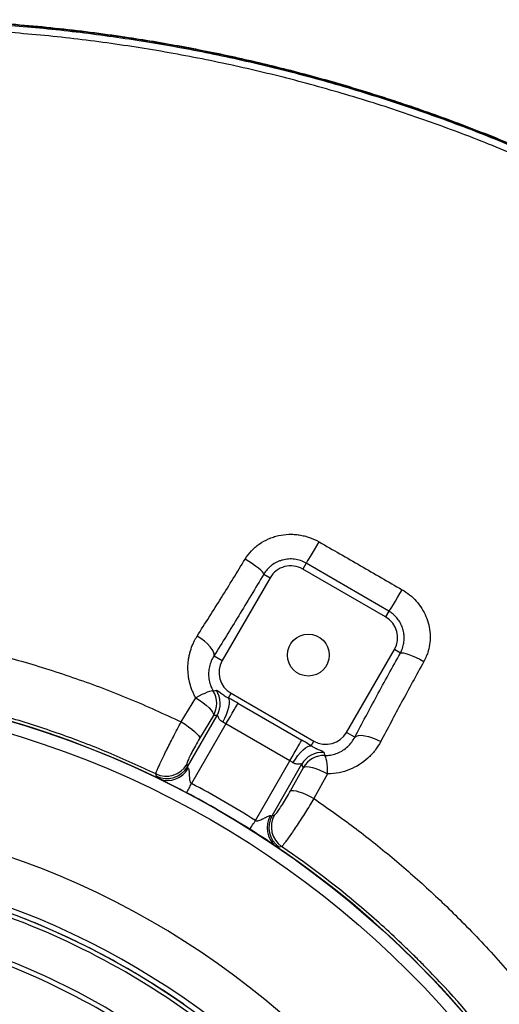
# Model space of a CAD drawing. Header units: millimetres. Extents: x 5387 to 12081, y 1443 to 15453.
# Tile 26 of 27: x 8846 to 9848, y 13395 to 15453. Entities that reach past the tile are written whole.
import ezdxf

# ---------------------------------------------------------------- set-up
doc = ezdxf.new("R2010")
doc.units = ezdxf.units.MM
doc.header["$LTSCALE"] = 5

msp = doc.modelspace()

# ---------------------------------------------------------------- linework, layer by layer
at = {"color": 7, "linetype": 'Continuous', "lineweight": 25}
for p, q in [((9444.5, 14317.4), (9437.5, 14305.2)), ((9610.7, 14205.2), (9437.5, 14305.2)), ((9617.5, 14217), (9444.5, 14317.4)), ((9369.1, 14286.9), (9269.1, 14113.7)), ((9355.9, 14294.5), (9369.1, 14286.9)), ((9617.5, 14217), (9610.7, 14205.2)), ((9251.9, 14123.7), (9269.1, 14113.7)), ((9529, 13963.7), (9629, 14136.9)), ((9641.5, 14129.6), (9629, 14136.9)), ((9250.1, 14050.1), (9256.8, 14051.6)), ((9281.9, 14035.7), (9287.5, 14045.4)), ((9287.5, 14045.4), (9460.7, 13945.4)), ((9183.4, 13985.6), (9213.7, 14035.9)), ((9301.8, 14024.5), (9435.4, 13947.4)), ((9196.5, 13891.9), (9258.4, 13999.1)), ((9250.9, 13999), (9221.8, 13951)), ((9258.4, 13999.1), (9250.9, 13999)), ((9276.9, 13981.4), (9205, 13856.7)), ((9410.5, 13904.3), (9276.9, 13981.4)), ((9546.2, 13953.8), (9529, 13963.7)), ((9455.1, 13935.7), (9460.7, 13945.4)), ((9481.4, 13922), (9483.4, 13915.4)), ((9195, 13896.8), (9196.5, 13891.9)), ((9338.5, 13779.6), (9410.5, 13904.3)), ((9435.1, 13897.2), (9373.2, 13789.9)), ((9438.7, 13890.6), (9435.1, 13897.2)), ((9131.7, 13872), (9130.3, 13876.8)), ((9411.8, 13841.4), (9438.7, 13890.6)), ((9489.4, 13876.8), (9460.9, 13825.4)), ((9373.2, 13789.9), (9378.2, 13791)), ((9393.2, 13725), (9388.3, 13723.8))]:
    msp.add_line(p, q, dxfattribs=at)
at = {"color": 7, "linetype": 'Continuous', "lineweight": 25, "flags": 128}
for points in [[(9444.5, 14317.4), (9445.6, 14318.8), (9447.5, 14321.7), (9450.3, 14326), (9453.7, 14331.5), (9457.7, 14338.2), (9462.2, 14345.6), (9466.9, 14353.6), (9471.7, 14361.8)], [(9355.9, 14294.5), (9355.2, 14296.5), (9353.1, 14299.3), (9349.5, 14302.8), (9344.7, 14306.9), (9338.9, 14311.3), (9332.1, 14316.1), (9324.7, 14321), (9316.9, 14325.8)], [(9617.5, 14217), (9618.6, 14218.4), (9620.6, 14221.3), (9623.4, 14225.7), (9626.9, 14231.3), (9631, 14238.1), (9635.5, 14245.6), (9640.3, 14253.7), (9645.1, 14262)], [(9251.9, 14123.7), (9252.2, 14127.5), (9250.9, 14132), (9248.1, 14137.2), (9243.9, 14142.8), (9238.4, 14148.5), (9231.8, 14154.3), (9224.4, 14159.9), (9216.5, 14165)], [(9641.5, 14129.6), (9643.9, 14130.3), (9647.7, 14130), (9652.8, 14128.9), (9659.1, 14126.8), (9666.3, 14124), (9674.2, 14120.5), (9682.4, 14116.4), (9690.7, 14111.9)], [(9250.1, 14050.1), (9248.4, 14050.4), (9245.7, 14050.1), (9242.1, 14049.1), (9237.6, 14047.5), (9232.4, 14045.3), (9226.6, 14042.6), (9220.3, 14039.5), (9213.7, 14035.9)], [(9213.7, 14035.9), (9221.6, 14030.9), (9229, 14025.6), (9235.7, 14020.3), (9241.4, 14015.1), (9245.9, 14010.2), (9249, 14005.8), (9250.7, 14002), (9250.9, 13999)], [(9270.2, 13984.9), (9274.4, 13993.2), (9278, 14001.4), (9280.8, 14009.3), (9282.9, 14016.7), (9284, 14023.2), (9284.2, 14028.7), (9283.5, 14032.9), (9281.9, 14035.7)], [(9276.9, 13981.4), (9281.6, 13989.4), (9286, 13997.1), (9290.1, 14004.2), (9293.8, 14010.6), (9296.9, 14016), (9299.4, 14020.2), (9301, 14023.1), (9301.8, 14024.5)], [(9183.4, 13985.6), (9191.4, 13980.6), (9198.8, 13975.5), (9205.6, 13970.4), (9211.4, 13965.5), (9216.1, 13961), (9219.5, 13957), (9221.4, 13953.6), (9221.8, 13951)], [(9546.2, 13953.8), (9549.4, 13956), (9554.1, 13957.3), (9560, 13957.6), (9567.1, 13956.8), (9574.9, 13955), (9583.2, 13952.2), (9591.8, 13948.6), (9600.3, 13944.3)], [(9410.5, 13904.3), (9415.1, 13912.3), (9419.5, 13920), (9423.7, 13927.2), (9427.4, 13933.5), (9430.5, 13938.9), (9432.9, 13943.1), (9434.5, 13946), (9435.4, 13947.4)], [(9416.9, 13900.2), (9422, 13907.9), (9427.3, 13915.2), (9432.7, 13921.6), (9438.1, 13927.1), (9443.2, 13931.3), (9447.8, 13934.2), (9451.8, 13935.7), (9455.1, 13935.7)], [(9489.4, 13876.8), (9489.2, 13884.3), (9488.8, 13891.3), (9488.2, 13897.7), (9487.5, 13903.3), (9486.6, 13908), (9485.6, 13911.6), (9484.5, 13914.1), (9483.4, 13915.4)], [(9438.7, 13890.6), (9441.4, 13891.9), (9445.5, 13892.3), (9451, 13891.8), (9457.5, 13890.4), (9464.8, 13888.1), (9472.8, 13885), (9481.1, 13881.2), (9489.4, 13876.8)], [(9194.8, 13837.4), (9196, 13839.7), (9197.2, 13842), (9198.5, 13844.4), (9199.7, 13846.8), (9201, 13849.2), (9202.3, 13851.7), (9203.6, 13854.2), (9205, 13856.7)], [(9411.8, 13841.4), (9414.2, 13842.3), (9418.1, 13842.3), (9423.3, 13841.4), (9429.5, 13839.7), (9436.7, 13837.1), (9444.5, 13833.7), (9452.7, 13829.8), (9460.9, 13825.4)], [(9326.9, 13761.1), (9328.2, 13763.3), (9329.6, 13765.5), (9331.1, 13767.8), (9332.5, 13770.1), (9334, 13772.5), (9335.5, 13774.8), (9337, 13777.2), (9338.5, 13779.6)]]:
    msp.add_lwpolyline(points, dxfattribs=at)
at = {"color": 7, "linetype": 'Continuous', "lineweight": 25}
for centre, radius in [((9449.1, 14125.3), 43.8), ((8261.6, 12068.5), 1999.6), ((8261.6, 12068.5), 1974.6)]:
    msp.add_circle(centre, radius, dxfattribs=at)
for centre, radius, start, end in [((9412.4, 14261.9), 50, 60, 150), ((9585.7, 14161.9), 50, 330, 60), ((9312.4, 14088.7), 50, 150, 240), ((8261.6, 12068.5), 2000, 64.0216, 115.9784), ((9207.3, 14023.9), 50.2, 330.278, 31.4899), ((9214.8, 14024), 50.2, 330.2896, 33.3507), ((9485.7, 13988.7), 50, 240, 330), ((9478.5, 13871.8), 50.2, 86.6492, 149.7104), ((9482.1, 13865.2), 50.2, 88.5046, 149.7218), ((9151.7, 13922.3), 50.2, 244.802, 329.5372), ((9153.2, 13917.4), 50.2, 244.7061, 329.536), ((9154.7, 13912.7), 49.4, 249.8008, 331.209), ((8261.6, 12068.5), 2000, 62.1852, 64.0216), ((8261.6, 12068.5), 2021.8, 57.8148, 62.1852), ((8261.6, 12068.5), 2000, 57.8148, 62.1852), ((8261.6, 12068.5), 1728.8, 270.6629, 269.3371), ((9412.2, 13764.1), 49.4, 148.7907, 230.1994), ((9416.9, 13765.1), 50.2, 150.4638, 235.2941), ((9421.9, 13766.3), 50.2, 150.4629, 235.1983), ((8261.6, 12068.5), 2000, 55.9784, 57.8148), ((8261.6, 12068.5), 2000, 4.0216, 55.9784), ((8261.6, 12068.5), 1618, 1.6823, 178.3177), ((8261.6, 12068.5), 1610, 50.3437, 69.6642), ((8261.6, 12068.5), 1515, 50.4781, 69.5219), ((8261.6, 12068.5), 1525, 50.475, 69.525)]:
    msp.add_arc(centre, radius, start, end, dxfattribs=at)
at = {"color": 8, "linetype": 'Continuous', "lineweight": 25}
msp.add_arc((8261.6, 12068.5), 1629.1, 1.6708, 178.3292, dxfattribs=at)
at = {"color": 7, "linetype": 'Continuous', "lineweight": 25}
for centre, major_axis, ratio, start_param, end_param in [((9298.6, 14018.8), (65, -37.5), 0.087489, 1.570796, 1.881201), ((9273.7, 13975.7), (21.7, -12.5), 0.262466, 1.570796, 1.881201), ((9432.1, 13941.7), (65, -37.5), 0.087489, 1.260392, 1.570796), ((9407.2, 13898.6), (21.7, -12.5), 0.262466, 1.260392, 1.570796)]:
    msp.add_ellipse(centre, major_axis=major_axis, ratio=ratio, start_param=start_param, end_param=end_param, dxfattribs=at)
for points, knots in [([(11211.3, 9348.9), (11240.5, 9385.3), (11299, 9458.1), (11381.1, 9571.8), (11459.1, 9688.3), (11532.6, 9807.9), (11601.4, 9930), (11664.1, 10051.5), (11720.8, 10172.2), (11772.1, 10291.7), (11819.3, 10412.9), (11862.4, 10535.6), (11901.7, 10660.9), (11937.2, 10788.6), (11968.6, 10918.7), (11995.6, 11049.9), (12018.2, 11181.8), (12037.3, 11321.7), (12052, 11469.5), (12061.4, 11625.2), (12064.7, 11781.1), (12061.8, 11938.4), (12052.4, 12096.8), (12036.5, 12256.1), (12014, 12414.5), (11985.7, 12567.4), (11952.2, 12714.6), (11914.3, 12855.9), (11870.9, 12995.7), (11821.7, 13134.9), (11766.6, 13273.1), (11705.5, 13410.2), (11638.9, 13544.7), (11567.7, 13675.1), (11492.2, 13801.1), (11412.5, 13922.8), (11328.1, 14041.2), (11238, 14157), (11142.2, 14270.1), (11040.7, 14379.9), (10934.5, 14485.2), (10825.8, 14584), (10715.1, 14676.3), (10602.7, 14762.6), (10487, 14844.1), (10367.1, 14921.7), (10242.9, 14994.9), (10114.7, 15063.6), (9983.7, 15126.9), (9852.9, 15183.5), (9722.7, 15233.7), (9593.4, 15277.7), (9462.4, 15316.5), (9328.8, 15350.3), (9192.7, 15378.9), (9054.3, 15402), (8915.1, 15419.4), (8804.7, 15428.5), (8706.6, 15433.9), (8620.6, 15436.6), (8505.2, 15436.8), (8377.7, 15432.3), (8238, 15421.7), (8099.4, 15404.2), (7959.3, 15384.9), (7829.3, 15344.3), (7721.4, 15351.2), (7688.5, 15318.3), (7688.5, 15318.3)], [0, 0, 0, 0, 0.015312, 0.030647, 0.045994, 0.061342, 0.076679, 0.091993, 0.106207, 0.120434, 0.134664, 0.148892, 0.163106, 0.177738, 0.192381, 0.207029, 0.221673, 0.236305, 0.253353, 0.270415, 0.287476, 0.304524, 0.322021, 0.339534, 0.357045, 0.374542, 0.390543, 0.406557, 0.42257, 0.438572, 0.454978, 0.471398, 0.487818, 0.504224, 0.520121, 0.53603, 0.551939, 0.567835, 0.584181, 0.600543, 0.616905, 0.633251, 0.648728, 0.664217, 0.679707, 0.695184, 0.711085, 0.727, 0.742914, 0.758815, 0.773749, 0.788695, 0.803641, 0.818575, 0.833911, 0.849261, 0.86461, 0.879947, 0.885588, 0.896876, 0.908164, 0.923448, 0.93876, 0.954086, 0.96941, 0.984719, 1, 1, 1, 1, 1]), ([(11214.3, 9327.1), (11236, 9353.7), (11283, 9411.5), (11351.8, 9503.2), (11421.1, 9601.6), (11487, 9702.4), (11556.5, 9816.6), (11628.2, 9945.2), (11700.3, 10088.5), (11766.2, 10234.9), (11826, 10383.8), (11879.6, 10535), (11927, 10688.4), (11968, 10843.5), (12002.8, 11000.1), (12031.2, 11158), (12053.3, 11316.9), (12068.9, 11476.6), (12078.2, 11636.8), (12081, 11797.2), (12077.2, 11957.6), (12067, 12117.8), (12050.2, 12277.4), (12026.9, 12436.1), (11996.9, 12593.8), (11960.3, 12750), (11917, 12904.6), (11867.3, 13057.2), (11811.2, 13207.5), (11748.7, 13355.4), (11685.7, 13488.3), (11624, 13607), (11565, 13711.9), (11502.6, 13814.8), (11436.8, 13915.7), (11367.8, 14014.3), (11295.4, 14110.5), (11219.9, 14204.3), (11141.1, 14295.4), (11059.3, 14383.7), (10974.4, 14469.1), (10886.5, 14551.5), (10795.9, 14630.8), (10702.6, 14706.9), (10606.7, 14779.7), (10508.3, 14849.2), (10407.7, 14915.3), (10304.9, 14978), (10200, 15037.1), (10093.1, 15092.6), (9984.4, 15144.3), (9874, 15192.4), (9761.9, 15236.6), (9648.4, 15276.8), (9533.6, 15313.1), (9417.6, 15345.3), (9300.4, 15373.3), (9182.4, 15397.3), (9065.2, 15416.7), (8949, 15431.9), (8834, 15443), (8718.6, 15450.4), (8641.6, 15452.1), (8603.1, 15452.9)], [0, 0, 0, 0, 0.012466, 0.027021, 0.041583, 0.056146, 0.070701, 0.090104, 0.109517, 0.128921, 0.148322, 0.16773, 0.187131, 0.20653, 0.225937, 0.245335, 0.264733, 0.284139, 0.303537, 0.322936, 0.342343, 0.361742, 0.381143, 0.400552, 0.419953, 0.439355, 0.458767, 0.47817, 0.497573, 0.516986, 0.536389, 0.550942, 0.565502, 0.580062, 0.594615, 0.609171, 0.623735, 0.638299, 0.652854, 0.667412, 0.68198, 0.696547, 0.711105, 0.725662, 0.740227, 0.754793, 0.76935, 0.783907, 0.798472, 0.813037, 0.827593, 0.842151, 0.856718, 0.871285, 0.885842, 0.900402, 0.91497, 0.929539, 0.944098, 0.95807, 0.972049, 0.986029, 1, 1, 1, 1]), ([(8603.1, 15451.3), (8631.9, 15450.8), (8689.7, 15449.7), (8793, 15444.4), (8912.9, 15434.6), (9049.1, 15417.8), (9184.5, 15395.6), (9320.1, 15367.7), (9455.6, 15333.9), (9590.8, 15294.2), (9724.3, 15249.1), (9856.2, 15198.3), (9986.3, 15142.1), (10114.5, 15080.4), (10240, 15013.7), (10363.9, 14941.2), (10485.7, 14863.1), (10605.4, 14779.3), (10721.4, 14690.5), (10833.6, 14597), (10941.7, 14498.9), (11045.6, 14396.3), (11145, 14289.4), (11240.8, 14177.4), (11332.5, 14060.3), (11420.2, 13938.2), (11502.7, 13812.7), (11579.4, 13684.8), (11650.4, 13554.9), (11715.8, 13423.3), (11775.9, 13289.2), (11831.3, 13151.8), (11881.6, 13011.1), (11926.6, 12867.3), (11965.9, 12721.8), (11999.8, 12573), (12028, 12421.1), (12050.3, 12266.1), (12066.3, 12110.4), (12076.2, 11952.8), (12079.7, 11793.6), (12076.7, 11632.9), (12067.3, 11472.5), (12051.4, 11311.7), (12028.8, 11151), (11999.6, 10990.4), (11963.8, 10831.1), (11923.9, 10682.8), (11881.4, 10545.3), (11837.3, 10418.4), (11788.8, 10293.1), (11736, 10169.5), (11677.7, 10045.3), (11613.5, 9920.7), (11543, 9796), (11467.7, 9674), (11387.7, 9555), (11303.4, 9439.2), (11243.4, 9365), (11213.5, 9327.9)], [0, 0, 0, 0, 0.0104784, 0.0209568, 0.0375463, 0.0541492, 0.070752, 0.0873413, 0.1043797, 0.1214325, 0.1384857, 0.1555245, 0.1727161, 0.1899218, 0.2071277, 0.2243195, 0.2419822, 0.2596602, 0.277338, 0.2950003, 0.3126507, 0.3303169, 0.3479833, 0.3656341, 0.3837967, 0.4019751, 0.4201543, 0.4383179, 0.4560855, 0.4738668, 0.4916484, 0.5094163, 0.5276366, 0.5458713, 0.5641061, 0.5823265, 0.6012508, 0.6201906, 0.6391309, 0.6580559, 0.6774864, 0.6969327, 0.7163793, 0.7358101, 0.7555452, 0.7752969, 0.7950484, 0.8147832, 0.8310246, 0.8472809, 0.8635416, 0.879797, 0.8960378, 0.9133437, 0.9306765, 0.9480219, 0.9653661, 0.9826961, 1, 1, 1, 1]), ([(11215.4, 9327.1), (11236.9, 9353.6), (11283.8, 9411.1), (11352.4, 9502.5), (11421.7, 9601), (11487.6, 9701.7), (11557.1, 9816), (11628.8, 9944.5), (11700.9, 10087.9), (11766.9, 10234.2), (11826.7, 10383.1), (11880.3, 10534.3), (11927.7, 10687.7), (11968.7, 10842.8), (12003.5, 10999.4), (12032, 11157.3), (12054.1, 11316.2), (12069.8, 11475.9), (12079, 11636.1), (12081.8, 11796.5), (12078.2, 11956.9), (12068, 12117), (12051.2, 12276.6), (12027.9, 12435.4), (11998, 12593.1), (11961.4, 12749.3), (11918.2, 12903.9), (11868.5, 13056.5), (11812.4, 13206.9), (11750, 13354.7), (11687, 13487.7), (11625.3, 13606.3), (11566.3, 13711.3), (11503.9, 13814.3), (11438.2, 13915.1), (11369.2, 14013.8), (11296.9, 14110), (11221.4, 14203.8), (11142.7, 14294.9), (11060.9, 14383.3), (10976, 14468.7), (10888.2, 14551.2), (10797.6, 14630.5), (10704.3, 14706.6), (10608.4, 14779.5), (10510.1, 14849), (10409.5, 14915.2), (10306.7, 14977.9), (10201.8, 15037), (10095, 15092.6), (9986.3, 15144.4), (9875.9, 15192.5), (9763.9, 15236.8), (9650.5, 15277.1), (9535.7, 15313.4), (9419.6, 15345.7), (9302.5, 15373.8), (9184.5, 15397.8), (9057, 15419), (8919.9, 15436.3), (8773.4, 15448.9), (8675.5, 15451.9), (8626.6, 15453.4)], [0, 0, 0, 0, 0.0123904, 0.0269842, 0.041586, 0.0561881, 0.0707823, 0.0902383, 0.1097033, 0.1291598, 0.1486127, 0.1680741, 0.1875273, 0.2069783, 0.2264373, 0.2458885, 0.265339, 0.2847974, 0.3042479, 0.3236992, 0.3431585, 0.3626096, 0.382063, 0.4015246, 0.4209776, 0.4404329, 0.459897, 0.4793523, 0.4988081, 0.5182727, 0.5377284, 0.5523205, 0.5669204, 0.58152, 0.5961119, 0.610707, 0.6253105, 0.6399136, 0.6545083, 0.6691059, 0.6837124, 0.6983189, 0.7129165, 0.7275127, 0.7421176, 0.7567225, 0.7713189, 0.7859149, 0.8005194, 0.8151238, 0.8297197, 0.844317, 0.8589231, 0.8735289, 0.8881259, 0.9027246, 0.9173325, 0.9319404, 0.9465393, 0.9643568, 0.9821826, 1, 1, 1, 1]), ([(9316.9, 14325.8), (9320.7, 14332), (9325.1, 14337.8), (9332.6, 14345.7), (9335.2, 14348.2), (9340.7, 14353), (9343.6, 14355.3), (9352.6, 14361.6), (9359, 14365.2), (9369, 14369.6), (9372.4, 14370.9), (9379.4, 14373.2), (9383, 14374.1), (9393.7, 14376.5), (9400.9, 14377.5), (9412, 14377.8), (9415.7, 14377.8), (9423, 14377.3), (9426.6, 14376.9), (9433.8, 14375.8), (9437.4, 14375.1), (9444.5, 14373.3), (9448.1, 14372.2), (9458.5, 14368.6), (9465.2, 14365.5), (9471.7, 14361.8)], [0, 0, 0, 0, 0.125, 0.125, 0.1875, 0.1875, 0.25, 0.25, 0.375, 0.375, 0.4375, 0.4375, 0.5, 0.5, 0.625, 0.625, 0.6875, 0.6875, 0.75, 0.75, 0.8125, 0.8125, 0.875, 0.875, 1, 1, 1, 1]), ([(9471.7, 14361.8), (9500.6, 14345.3), (9558.5, 14312.1), (9616.2, 14278.7), (9645.1, 14262)], [0, 0, 0, 0, 0.499473, 1, 1, 1, 1]), ([(9216.5, 14165), (9224.9, 14178.2), (9241.8, 14204.6), (9267.1, 14244.9), (9292.1, 14285.2), (9308.6, 14312.2), (9316.9, 14325.8)], [0, 0, 0, 0, 0.254511, 0.509811, 0.754549, 1, 1, 1, 1]), ([(9444.5, 14317.4), (9440.8, 14319.6), (9436.9, 14321.3), (9428.7, 14324.1), (9424.6, 14325.1), (9418.3, 14325.9), (9416.2, 14326.1), (9411.9, 14326.2), (9409.8, 14326.2), (9403.4, 14325.7), (9399.3, 14325), (9393.1, 14323.4), (9391.1, 14322.8), (9387.1, 14321.3), (9385.2, 14320.4), (9379.5, 14317.6), (9375.9, 14315.5), (9370.9, 14311.7), (9369.3, 14310.3), (9366.2, 14307.5), (9364.7, 14306), (9360.6, 14301.4), (9358.1, 14298.1), (9355.9, 14294.5)], [0, 0, 0, 0, 0.125, 0.125, 0.25, 0.25, 0.3125, 0.3125, 0.375, 0.375, 0.5, 0.5, 0.5625, 0.5625, 0.625, 0.625, 0.75, 0.75, 0.8125, 0.8125, 0.875, 0.875, 1, 1, 1, 1]), ([(9355.9, 14294.5), (9338.4, 14265), (9320.9, 14236), (9286.3, 14179.1), (9269, 14151.1), (9251.9, 14123.7)], [0, 0, 0, 0, 0.5, 0.5, 1, 1, 1, 1]), ([(9645.1, 14262), (9650.5, 14258.6), (9661.3, 14251.7), (9675.1, 14238.3), (9686.6, 14223), (9695.4, 14206.3), (9701.2, 14188.4), (9704.1, 14170.1), (9703.6, 14151.7), (9700.1, 14131.7), (9694.1, 14119.1), (9690.7, 14111.9)], [0, 0, 0, 0, 0.109955, 0.2199, 0.328667, 0.437411, 0.544301, 0.651167, 0.756479, 0.861779, 1, 1, 1, 1]), ([(9641.5, 14129.6), (9643.5, 14133.9), (9647, 14141.4), (9649.3, 14153.1), (9649.7, 14163.9), (9648.3, 14174.6), (9645.2, 14185), (9640.4, 14194.7), (9634.1, 14203.4), (9626.5, 14211.1), (9620.5, 14215), (9617.5, 14217)], [0, 0, 0, 0, 0.145649, 0.253839, 0.362004, 0.468614, 0.575219, 0.681403, 0.787588, 0.893793, 1, 1, 1, 1]), ([(7892.2, 14163.1), (7892.2, 14163.1), (7926.3, 14163.1), (7993, 14181.4), (8095, 14188.1), (8197.7, 14194.4), (8301.3, 14194.7), (8405.5, 14190.4), (8513.2, 14180.5), (8624.1, 14164.6), (8737.8, 14142), (8851.1, 14113), (8963.6, 14077.3), (9075.2, 14035.3), (9147.4, 14002.2), (9183.4, 13985.6)], [0, 0, 0, 0, 0, 0.077149, 0.154341, 0.23149, 0.310227, 0.38901, 0.467746, 0.555203, 0.642724, 0.73018, 0.820096, 0.910084, 1, 1, 1, 1]), ([(9213.2, 14159.6), (9213.2, 14159.6), (9214.5, 14160.9), (9215.5, 14163), (9216.5, 14165)], [0, 0, 0, 0, 0.000037, 1, 1, 1, 1]), ([(9213.7, 14035.9), (9212.3, 14038.3), (9211, 14040.8), (9208.6, 14045.8), (9207.5, 14048.3), (9204.4, 14056), (9202.7, 14061.2), (9200.6, 14069.1), (9200.1, 14071.8), (9199, 14077.1), (9198.6, 14079.8), (9197.6, 14088), (9197.3, 14093.4), (9197.4, 14104), (9197.8, 14109.4), (9198.9, 14117.3), (9199.3, 14119.9), (9200.3, 14125.1), (9200.9, 14127.7), (9202.9, 14135.4), (9204.6, 14140.4), (9207.5, 14147.8), (9208.5, 14150.2), (9210.2, 14153.7), (9211.1, 14155.5), (9212, 14157.2), (9212.6, 14158.4), (9212.9, 14159), (9213.2, 14159.6)], [0, 0, 0, 0, 0.0625, 0.0625, 0.125, 0.125, 0.25, 0.25, 0.3125, 0.3125, 0.375, 0.375, 0.5, 0.5, 0.625, 0.625, 0.6875, 0.6875, 0.75, 0.75, 0.875, 0.875, 0.9375, 0.9375, 0.96875, 0.984375, 0.984375, 1, 1, 1, 1]), ([(9251.9, 14123.7), (9249.8, 14120.2), (9245.7, 14113.1), (9241.9, 14101.3), (9240.1, 14088.6), (9240.8, 14075.7), (9243.8, 14062.5), (9248, 14054.3), (9250.1, 14050.1)], [0, 0, 0, 0, 0.167887, 0.33967, 0.502983, 0.671305, 0.832414, 1, 1, 1, 1]), ([(9546.2, 13953.8), (9553.7, 13968), (9568.9, 13996.5), (9592.3, 14040), (9616.5, 14084.5), (9633.2, 14114.6), (9641.5, 14129.6)], [0, 0, 0, 0, 0.248783, 0.49745, 0.748725, 1, 1, 1, 1]), ([(9690.7, 14111.9), (9682.8, 14097.6), (9667, 14068.9), (9644.1, 14026.6), (9621.8, 13984.9), (9607.5, 13957.9), (9600.3, 13944.3)], [0, 0, 0, 0, 0.250707, 0.502232, 0.750751, 1, 1, 1, 1]), ([(9130.3, 13876.8), (9097.3, 13892.1), (9031.1, 13922.6), (8928.9, 13961.4), (8824, 13995.4), (8716.3, 14023.7), (8606.2, 14046.1), (8500.7, 14061.6), (8400.3, 14071), (8305.2, 14075.3), (8209.4, 14075.1), (8113.1, 14070.2), (8016.3, 14060.8), (7952.4, 14050.6), (7920.4, 14045.5)], [0, 0, 0, 0, 0.087985, 0.176036, 0.264021, 0.354464, 0.444977, 0.535418, 0.612014, 0.688653, 0.765248, 0.843483, 0.921766, 1, 1, 1, 1]), ([(9256.8, 14051.6), (9257.3, 14051.6), (9258.7, 14051.5), (9262.9, 14048.3), (9270.1, 14042.8), (9277.1, 14038.2), (9281.2, 14036), (9281.9, 14035.7)], [0, 0, 0, 0, 0.191953, 0.514413, 0.779461, 0.964205, 1, 1, 1, 1]), ([(9270.2, 13984.9), (9268.7, 13985.8), (9266.6, 13987.1), (9263.4, 13990.7), (9261.3, 13994.6), (9260, 13997.7), (9259.1, 13999.1), (9258.7, 13999.1), (9258.4, 13999.1)], [0, 0, 0, 0, 0.175022, 0.269916, 0.551633, 0.754907, 0.842883, 1, 1, 1, 1]), ([(9130.3, 13876.8), (9130.5, 13877.6), (9130.8, 13879.1), (9132.8, 13884.5), (9136.1, 13892), (9140.5, 13901.6), (9146, 13913), (9152.3, 13925.8), (9159.3, 13939.7), (9167, 13954.5), (9175.1, 13970.1), (9180.7, 13980.4), (9183.4, 13985.6)], [0, 0, 0, 0, 0.098917, 0.197833, 0.296901, 0.39597, 0.494691, 0.593413, 0.691903, 0.790393, 0.895196, 1, 1, 1, 1]), ([(9221.8, 13951), (9218.8, 13945.9), (9213, 13936), (9205.1, 13921.3), (9199.1, 13909.2), (9195.3, 13900.1), (9195.1, 13897.9), (9195, 13896.8)], [0, 0, 0, 0, 0.209804, 0.40675, 0.604003, 0.802019, 1, 1, 1, 1]), ([(9455.1, 13935.7), (9457.4, 13934.3), (9461.9, 13931.6), (9467.3, 13929), (9473.6, 13926.3), (9479.5, 13924), (9480.8, 13922.7), (9481.4, 13922)], [0, 0, 0, 0, 0.133235, 0.263593, 0.394283, 0.682732, 1, 1, 1, 1]), ([(9483.4, 13915.4), (9484.2, 13915.4), (9489.2, 13915.5), (9498.4, 13916.6), (9510.5, 13920.2), (9521.8, 13926.1), (9531.8, 13933.9), (9540.2, 13943.1), (9544.2, 13950.2), (9546.2, 13953.8)], [0, 0, 0, 0, 0.027675, 0.179441, 0.331299, 0.496352, 0.661534, 0.830724, 1, 1, 1, 1]), ([(9600.3, 13944.3), (9596.6, 13938.1), (9589, 13925.6), (9573.8, 13909.4), (9556, 13895.7), (9535.7, 13885.3), (9513.3, 13878.3), (9497.5, 13877.3), (9489.4, 13876.8)], [0, 0, 0, 0, 0.163661, 0.331596, 0.494421, 0.662138, 0.827921, 1, 1, 1, 1]), ([(9435.1, 13897.2), (9435, 13897.4), (9434.7, 13897.8), (9432.5, 13897.7), (9428.3, 13897.2), (9422.1, 13897.3), (9418.3, 13899.4), (9416.9, 13900.2)], [0, 0, 0, 0, 0.164746, 0.265073, 0.541484, 0.832067, 1, 1, 1, 1]), ([(9137.6, 13866.4), (9135.8, 13867.7), (9134.5, 13868.8), (9133, 13870.2), (9132.6, 13870.6), (9132, 13871.4), (9131.8, 13871.7), (9131.7, 13872)], [0, 0, 0, 0, 0.5, 0.5, 0.75, 0.75, 1, 1, 1, 1]), ([(9196.5, 13891.9), (9196.5, 13891.6), (9196.5, 13890.8), (9197.4, 13889.7), (9197.9, 13889)], [0, 0, 0, 0, 0.357407, 1, 1, 1, 1]), ([(9197.9, 13889), (9198.1, 13888.7), (9198.8, 13887.7), (9199.3, 13885.2), (9200, 13879.1), (9200.3, 13870.8), (9201, 13862.2), (9202.9, 13858.3), (9203.9, 13857.2), (9204.7, 13856.8), (9205, 13856.7)], [0, 0, 0, 0, 0.0472546, 0.1923528, 0.2516704, 0.6262751, 0.8830994, 0.9340989, 0.9760908, 1, 1, 1, 1]), ([(9378.2, 13791), (9379.2, 13791.7), (9381.1, 13793.1), (9387.2, 13801.3), (9394.9, 13812.7), (9403.5, 13826.8), (9409, 13836.6), (9411.8, 13841.4)], [0, 0, 0, 0, 0.208774, 0.405654, 0.603203, 0.80162, 1, 1, 1, 1]), ([(9460.9, 13825.4), (9458, 13820.7), (9452.2, 13811.3), (9443.1, 13797), (9434.2, 13783), (9425.6, 13769.8), (9417.5, 13757.8), (9410.3, 13747.2), (9404.1, 13738.4), (9399, 13731.5), (9395.1, 13726.7), (9393.9, 13725.6), (9393.2, 13725)], [0, 0, 0, 0, 0.09905, 0.198099, 0.29732, 0.396541, 0.495408, 0.594276, 0.692778, 0.791281, 0.89564, 1, 1, 1, 1]), ([(9460.9, 13825.4), (9488.8, 13805.8), (9544.6, 13766.6), (9624.6, 13702.6), (9701.6, 13635.2), (9779.3, 13560.2), (9856.7, 13477.1), (9933, 13385.4), (10004.2, 13289.4), (10070, 13189.6), (10130, 13086.5), (10184.2, 12980.1), (10232.3, 12870.6), (10274.3, 12758), (10310.1, 12643.2), (10339.5, 12526.5), (10362.3, 12408.6), (10376, 12309), (10381.2, 12248.8), (10383, 12228.3)], [0, 0, 0, 0, 0.053631, 0.107324, 0.161017, 0.214648, 0.27703, 0.339608, 0.402285, 0.464963, 0.527541, 0.589924, 0.652719, 0.71571, 0.778802, 0.841894, 0.904888, 0.967684, 1, 1, 1, 1]), ([(9338.5, 13779.6), (9338.9, 13779.3), (9339.9, 13778.8), (9342.5, 13778.6), (9347.4, 13779.9), (9353.9, 13783), (9360.4, 13786.5), (9365.3, 13788.7), (9368.3, 13789.8), (9369.5, 13789.7), (9369.9, 13789.6)], [0, 0, 0, 0, 0.0389678, 0.0882806, 0.204907, 0.4418348, 0.6788389, 0.8214221, 0.9357221, 1, 1, 1, 1]), ([(9369.9, 13789.6), (9370.3, 13789.6), (9370.7, 13789.5), (9371.3, 13789.4), (9371.6, 13789.4), (9372.4, 13789.5), (9372.9, 13789.6), (9373.2, 13789.9)], [0, 0, 0, 0, 0.25, 0.25, 0.5, 0.5, 1, 1, 1, 1]), ([(9388.3, 13723.8), (9387.7, 13723.7), (9386.8, 13723.8), (9384.9, 13724.4), (9384.1, 13724.7), (9382.5, 13725.3), (9381.6, 13725.7), (9380.6, 13726.1)], [0, 0, 0, 0, 0.5, 0.5, 0.75, 0.75, 1, 1, 1, 1]), ([(10261.9, 12220.2), (10260.5, 12239), (10258.8, 12257.8), (10255, 12295.3), (10252.7, 12314.1), (10245.3, 12370), (10239.4, 12407.1), (10218.4, 12517.3), (10200.5, 12589.6), (10156.5, 12732), (10130.5, 12802.1), (10092.8, 12888.3), (10085.1, 12905.5), (10073, 12931.1), (10068.9, 12939.6), (10060.6, 12956.6), (10056.5, 12965), (10035.2, 13007), (10017.4, 13040), (9961.2, 13137.1), (9920.3, 13199.5), (9831.8, 13319.5), (9784.1, 13377.1), (9720.2, 13446), (9707.2, 13459.7), (9687.4, 13479.9), (9680.7, 13486.6), (9667.3, 13499.9), (9660.6, 13506.4), (9626.7, 13539.1), (9598.9, 13564.4), (9513.9, 13637.6), (9454.8, 13683), (9393.2, 13725)], [0, 0, 0, 0, 0.03125, 0.03125, 0.0625, 0.0625, 0.125, 0.125, 0.25, 0.25, 0.375, 0.375, 0.40625, 0.40625, 0.421875, 0.421875, 0.4375, 0.4375, 0.5, 0.5, 0.625, 0.625, 0.75, 0.75, 0.78125, 0.78125, 0.796875, 0.796875, 0.8125, 0.8125, 0.875, 0.875, 1, 1, 1, 1]), ([(8947.2, 13534.6), (8930.5, 13542.4), (8913.6, 13550), (8879.8, 13564.5), (8862.8, 13571.4), (8845.6, 13578.1)], [0, 0, 0, 0, 0.5, 0.5, 1, 1, 1, 1]), ([(9188.5, 13395.3), (9169.4, 13408.6), (9150, 13421.5), (9110.8, 13446.4), (9090.9, 13458.5), (9050.6, 13481.8), (9030.2, 13492.9), (8989, 13514.4), (8968.2, 13524.7), (8947.2, 13534.6)], [0, 0, 0, 0, 0.25, 0.25, 0.5, 0.5, 0.75, 0.75, 1, 1, 1, 1])]:
    msp.add_open_spline(points, degree=3, knots=knots, dxfattribs=at)

doc.saveas('drawing.dxf')
